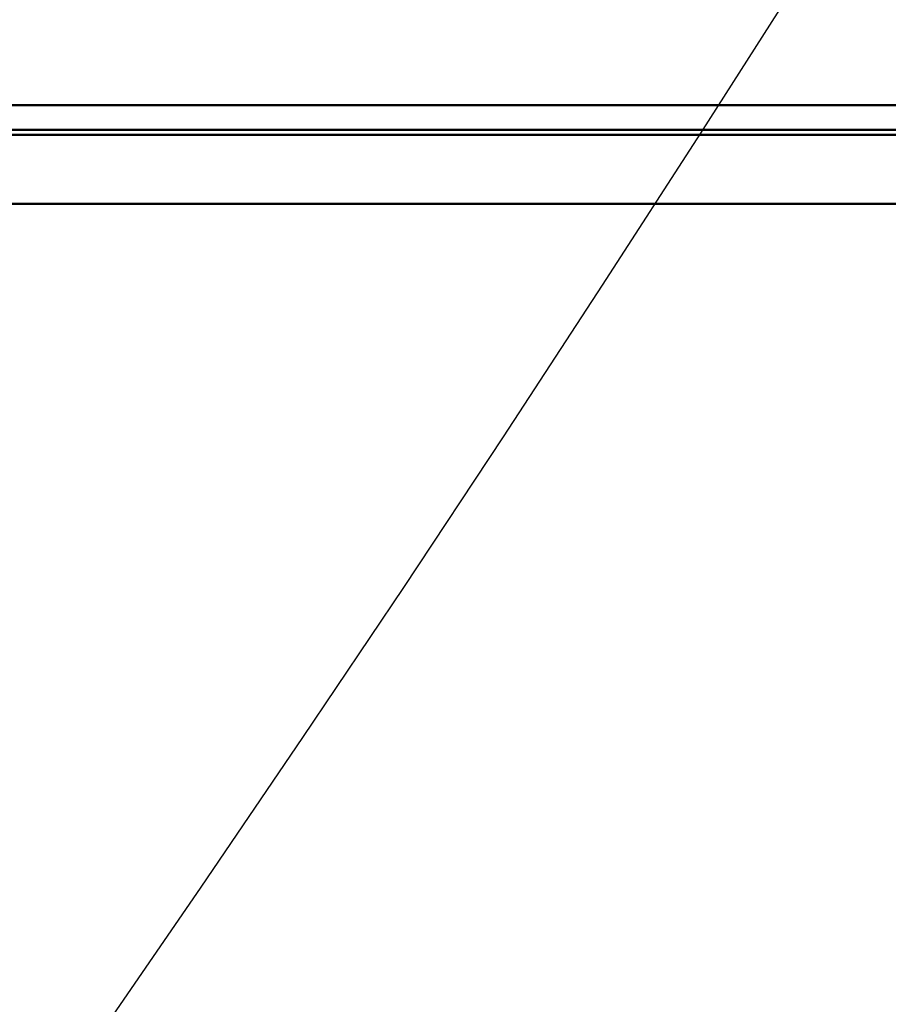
# Model space of a CAD drawing. Header units: millimetres. Extents: x -695 to 695, y -1115 to 611.
# Tile 57 of 87: x 498 to 515, y -345 to -325. Entities that reach past the tile are written whole.
import ezdxf

# ---------------------------------------------------------------- set-up
doc = ezdxf.new("R2010")
doc.units = ezdxf.units.MM
doc.layers.add('G-IMPT', color=8, linetype='Continuous', lineweight=40)

# ---------------------------------------------------------------- blocks, each defined once
blk = doc.blocks.new('NEXA 700 CALQUES_dwg-751640-Niveau de réf_')
at = {"layer": 'G-IMPT'}
blk.add_line((531.93, -337), (-219.87, -337), dxfattribs=at)
at = {"layer": 'G-IMPT', "flags": 128}
for points in [[(531.93, -337), (343.98, -337), (156.03, -337), (-31.92, -337), (-219.87, -337)], [(-219.87, -337), (-31.92, -337), (156.03, -337), (343.98, -337), (531.93, -337)], [(531.93, -337), (343.98, -337), (156.03, -337), (-31.92, -337), (-219.87, -337)], [(-219.87, -337), (-31.92, -337), (156.03, -337), (343.98, -337), (531.93, -337)], [(-219.87, -337.5), (-31.92, -337.5), (156.03, -337.5), (343.98, -337.5), (531.93, -337.5)], [(531.93, -337.5), (343.98, -337.5), (156.03, -337.5), (-31.92, -337.5), (-219.87, -337.5)], [(-219.87, -337.6), (-31.92, -337.6), (156.03, -337.6), (343.98, -337.6), (531.93, -337.6)], [(-219.87, -337.6), (-31.92, -337.6), (156.03, -337.6), (343.98, -337.6), (531.93, -337.6)], [(531.93, -337.6), (343.98, -337.6), (156.03, -337.6), (-31.92, -337.6), (-219.87, -337.6)], [(531.93, -337.6), (343.98, -337.6), (156.03, -337.6), (-31.92, -337.6), (-219.87, -337.6)], [(-219.87, -337.6), (-31.92, -337.6), (156.03, -337.6), (343.98, -337.6), (531.93, -337.6)], [(531.93, -337.6), (343.98, -337.6), (156.03, -337.6), (-31.92, -337.6), (-219.87, -337.6)], [(532.43, -339), (344.23, -339), (156.03, -339), (-32.17, -339), (-220.37, -339)], [(-220.37, -339), (-32.17, -339), (156.03, -339), (344.23, -339), (532.43, -339)], [(532.43, -339), (344.23, -339), (156.03, -339), (-32.17, -339), (-220.37, -339)], [(-220.37, -339), (-32.17, -339), (156.03, -339), (344.23, -339), (532.43, -339)], [(531.93, -339), (343.98, -339), (156.03, -339), (-31.92, -339), (-219.87, -339)], [(-219.87, -339), (-31.92, -339), (156.03, -339), (343.98, -339), (531.93, -339)], [(-219.87, -339), (-31.92, -339), (156.03, -339), (343.98, -339), (531.93, -339)], [(531.93, -339), (343.98, -339), (156.03, -339), (-31.92, -339), (-219.87, -339)]]:
    blk.add_lwpolyline(points, dxfattribs=at)

msp = doc.modelspace()

# ---------------------------------------------------------------- linework, layer by layer
at = {"color": 94, "lineweight": 30}
msp.add_circle((-1.97, 1), 609.6, dxfattribs=at)

# ---------------------------------------------------------------- block references
at = {"layer": 'G-IMPT'}
msp.add_blockref('NEXA 700 CALQUES_dwg-751640-Niveau de réf_', (0, 10), dxfattribs=at)

doc.saveas('drawing.dxf')
